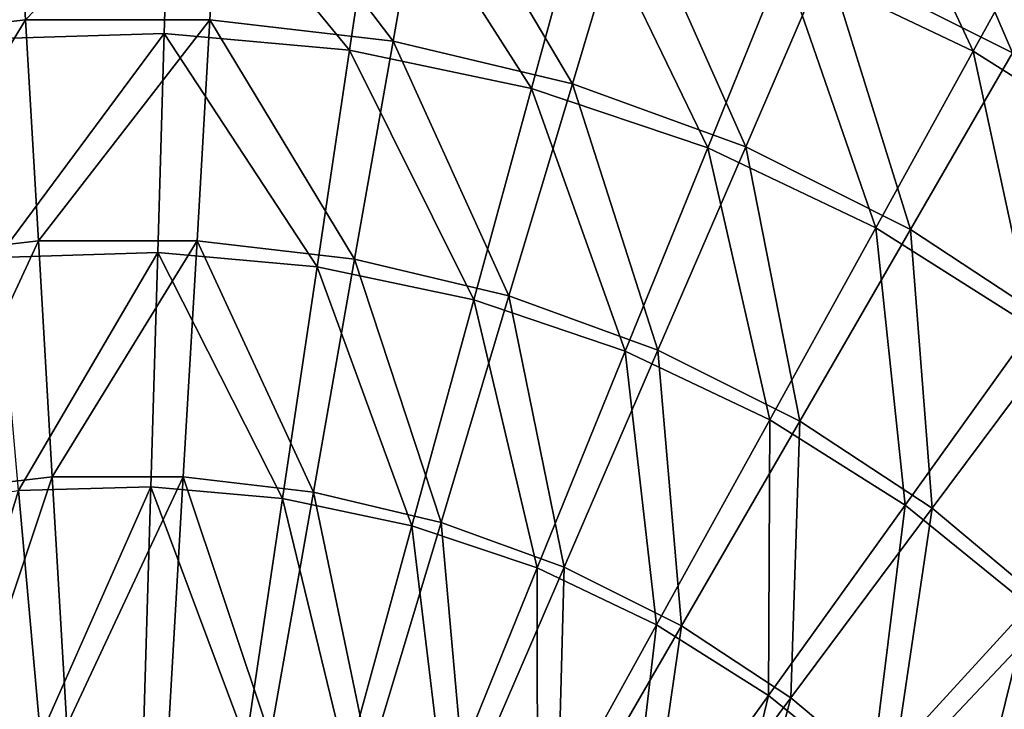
# Model space of a CAD drawing. Header units: millimetres. Extents: x 0 to 150, y 0 to 150.
# Tile 49 of 52: x 72 to 103, y 103 to 125. Entities that reach past the tile are written whole.
import ezdxf

# ---------------------------------------------------------------- set-up
doc = ezdxf.new("R2010")
doc.units = ezdxf.units.MM
doc.header["$LTSCALE"] = 25.4
doc.layers.get('0').update_dxf_attribs({"true_color": 0xff5454})

# ---------------------------------------------------------------- blocks, each defined once
blk = doc.blocks.new('HERMANOS-I-8194.STL')
at = {"color": 250, "true_color": 0x262626}
mesh = blk.add_polyface(dxfattribs=at)
corners = [(231.877, 48.659, 38.387), (228.329, 56.903, 32.168), (226.038, 51.591, 38.387), (234.77, 53.669, 32.168)]
mesh.append_faces([[corners[k] for k in face] for face in [(0, 1, 2), (1, 0, 3)]], dxfattribs={"vtx0": -1, "color": 250})
mesh = blk.add_polyface(dxfattribs=at)
corners = [(226.844, 56.859, 31.655), (230.642, 48.717, 37.812), (224.691, 51.552, 37.812), (233.407, 53.733, 31.655)]
mesh.append_faces([[corners[k] for k in face] for face in [(0, 1, 2), (1, 0, 3)]], dxfattribs={"vtx0": -1, "color": 250})
mesh = blk.add_polyface(dxfattribs=at)
corners = [(195.14, 49.024, 43.964), (200.517, 56.091, 38.387), (194.027, 55.333, 38.387), (200.889, 49.697, 43.964)]
mesh.append_faces([[corners[k] for k in face] for face in [(0, 1, 2), (1, 0, 3)]], dxfattribs={"vtx0": -1, "color": 250})
mesh = blk.add_polyface(dxfattribs=at)
corners = [(200.889, 49.697, 43.964), (207.051, 56.091, 38.387), (200.517, 56.091, 38.387), (206.678, 49.697, 43.964)]
mesh.append_faces([[corners[k] for k in face] for face in [(0, 1, 2), (1, 0, 3)]], dxfattribs={"vtx0": -1, "color": 250})
mesh = blk.add_polyface(dxfattribs=at)
corners = [(212.428, 49.024, 43.964), (207.051, 56.091, 38.387), (206.678, 49.697, 43.964), (213.541, 55.333, 38.387)]
mesh.append_faces([[corners[k] for k in face] for face in [(0, 1, 2), (1, 0, 3)]], dxfattribs={"vtx0": -1, "color": 250})
mesh = blk.add_polyface(dxfattribs=at)
corners = [(205.432, 55.606, 37.812), (199.407, 49.093, 43.333), (198.844, 55.41, 37.812), (205.245, 49.266, 43.333)]
mesh.append_faces([[corners[k] for k in face] for face in [(0, 1, 2), (1, 0, 3)]], dxfattribs={"vtx0": -1, "color": 250})
mesh = blk.add_polyface(dxfattribs=at)
corners = [(205.432, 55.606, 37.812), (211.061, 48.748, 43.333), (205.245, 49.266, 43.333), (211.998, 55.02, 37.812)]
mesh.append_faces([[corners[k] for k in face] for face in [(0, 1, 2), (1, 0, 3)]], dxfattribs={"vtx0": -1, "color": 250})
mesh = blk.add_polyface(dxfattribs=at)
corners = [(218.061, 47.689, 43.964), (213.541, 55.333, 38.387), (212.428, 49.024, 43.964), (219.898, 53.826, 38.387)]
mesh.append_faces([[corners[k] for k in face] for face in [(0, 1, 2), (1, 0, 3)]], dxfattribs={"vtx0": -1, "color": 250})
mesh = blk.add_polyface(dxfattribs=at)
corners = [(211.998, 55.02, 37.812), (216.776, 47.545, 43.333), (211.061, 48.748, 43.333), (218.447, 53.663, 37.812)]
mesh.append_faces([[corners[k] for k in face] for face in [(0, 1, 2), (1, 0, 3)]], dxfattribs={"vtx0": -1, "color": 250})
mesh = blk.add_polyface(dxfattribs=at)
corners = [(223.501, 45.709, 43.964), (219.898, 53.826, 38.387), (218.061, 47.689, 43.964), (226.038, 51.591, 38.387)]
mesh.append_faces([[corners[k] for k in face] for face in [(0, 1, 2), (1, 0, 3)]], dxfattribs={"vtx0": -1, "color": 250})
mesh = blk.add_polyface(dxfattribs=at)
corners = [(218.447, 53.663, 37.812), (222.308, 45.675, 43.333), (216.776, 47.545, 43.333), (224.691, 51.552, 37.812)]
mesh.append_faces([[corners[k] for k in face] for face in [(0, 1, 2), (1, 0, 3)]], dxfattribs={"vtx0": -1, "color": 250})
mesh = blk.add_polyface(dxfattribs=at)
corners = [(233.407, 53.733, 31.655), (236.215, 45.199, 37.812), (230.642, 48.717, 37.812), (239.554, 49.852, 31.655)]
mesh.append_faces([[corners[k] for k in face] for face in [(0, 1, 2), (1, 0, 3)]], dxfattribs={"vtx0": -1, "color": 250})
mesh = blk.add_polyface(dxfattribs=at)
corners = [(224.691, 51.552, 37.812), (227.58, 43.163, 43.333), (222.308, 45.675, 43.333), (230.642, 48.717, 37.812)]
mesh.append_faces([[corners[k] for k in face] for face in [(0, 1, 2), (1, 0, 3)]], dxfattribs={"vtx0": -1, "color": 250})
mesh = blk.add_polyface(dxfattribs=at)
corners = [(228.674, 43.111, 43.964), (226.038, 51.591, 38.387), (223.501, 45.709, 43.964), (231.877, 48.659, 38.387)]
mesh.append_faces([[corners[k] for k in face] for face in [(0, 1, 2), (1, 0, 3)]], dxfattribs={"vtx0": -1, "color": 250})
mesh = blk.add_polyface(dxfattribs=at)
corners = [(196.347, 42.175, 48.837), (200.889, 49.697, 43.964), (195.14, 49.024, 43.964), (201.294, 42.753, 48.837)]
mesh.append_faces([[corners[k] for k in face] for face in [(0, 1, 2), (1, 0, 3)]], dxfattribs={"vtx0": -1, "color": 250})
mesh = blk.add_polyface(dxfattribs=at)
corners = [(201.294, 42.753, 48.837), (206.678, 49.697, 43.964), (200.889, 49.697, 43.964), (206.274, 42.753, 48.837)]
mesh.append_faces([[corners[k] for k in face] for face in [(0, 1, 2), (1, 0, 3)]], dxfattribs={"vtx0": -1, "color": 250})
mesh = blk.add_polyface(dxfattribs=at)
corners = [(211.22, 42.175, 48.837), (206.678, 49.697, 43.964), (206.274, 42.753, 48.837), (212.428, 49.024, 43.964)]
mesh.append_faces([[corners[k] for k in face] for face in [(0, 1, 2), (1, 0, 3)]], dxfattribs={"vtx0": -1, "color": 250})
mesh = blk.add_polyface(dxfattribs=at)
corners = [(205.245, 49.266, 43.333), (200.019, 42.234, 48.159), (199.407, 49.093, 43.333), (205.04, 42.383, 48.159)]
mesh.append_faces([[corners[k] for k in face] for face in [(0, 1, 2), (1, 0, 3)]], dxfattribs={"vtx0": -1, "color": 250})
mesh = blk.add_polyface(dxfattribs=at)
corners = [(205.245, 49.266, 43.333), (210.044, 41.936, 48.159), (205.04, 42.383, 48.159), (211.061, 48.748, 43.333)]
mesh.append_faces([[corners[k] for k in face] for face in [(0, 1, 2), (1, 0, 3)]], dxfattribs={"vtx0": -1, "color": 250})
mesh = blk.add_polyface(dxfattribs=at)
corners = [(216.066, 41.026, 48.837), (212.428, 49.024, 43.964), (211.22, 42.175, 48.837), (218.061, 47.689, 43.964)]
mesh.append_faces([[corners[k] for k in face] for face in [(0, 1, 2), (1, 0, 3)]], dxfattribs={"vtx0": -1, "color": 250})
mesh = blk.add_polyface(dxfattribs=at)
corners = [(211.061, 48.748, 43.333), (214.96, 40.902, 48.159), (210.044, 41.936, 48.159), (216.776, 47.545, 43.333)]
mesh.append_faces([[corners[k] for k in face] for face in [(0, 1, 2), (1, 0, 3)]], dxfattribs={"vtx0": -1, "color": 250})
mesh = blk.add_polyface(dxfattribs=at)
corners = [(230.642, 48.717, 37.812), (232.518, 40.046, 43.333), (227.58, 43.163, 43.333), (236.215, 45.199, 37.812)]
mesh.append_faces([[corners[k] for k in face] for face in [(0, 1, 2), (1, 0, 3)]], dxfattribs={"vtx0": -1, "color": 250})
mesh = blk.add_polyface(dxfattribs=at)
corners = [(233.511, 39.93, 43.964), (231.877, 48.659, 38.387), (228.674, 43.111, 43.964), (237.336, 45.068, 38.387)]
mesh.append_faces([[corners[k] for k in face] for face in [(0, 1, 2), (1, 0, 3)]], dxfattribs={"vtx0": -1, "color": 250})
mesh = blk.add_polyface(dxfattribs=at)
corners = [(220.746, 39.323, 48.837), (218.061, 47.689, 43.964), (216.066, 41.026, 48.837), (223.501, 45.709, 43.964)]
mesh.append_faces([[corners[k] for k in face] for face in [(0, 1, 2), (1, 0, 3)]], dxfattribs={"vtx0": -1, "color": 250})
mesh = blk.add_polyface(dxfattribs=at)
corners = [(216.776, 47.545, 43.333), (219.719, 39.293, 48.159), (214.96, 40.902, 48.159), (222.308, 45.675, 43.333)]
mesh.append_faces([[corners[k] for k in face] for face in [(0, 1, 2), (1, 0, 3)]], dxfattribs={"vtx0": -1, "color": 250})
mesh = blk.add_polyface(dxfattribs=at)
corners = [(222.308, 45.675, 43.333), (224.255, 37.132, 48.159), (219.719, 39.293, 48.159), (227.58, 43.163, 43.333)]
mesh.append_faces([[corners[k] for k in face] for face in [(0, 1, 2), (1, 0, 3)]], dxfattribs={"vtx0": -1, "color": 250})
mesh = blk.add_polyface(dxfattribs=at)
corners = [(225.197, 37.088, 48.837), (223.501, 45.709, 43.964), (220.746, 39.323, 48.837), (228.674, 43.111, 43.964)]
mesh.append_faces([[corners[k] for k in face] for face in [(0, 1, 2), (1, 0, 3)]], dxfattribs={"vtx0": -1, "color": 250})
mesh = blk.add_polyface(dxfattribs=at)
corners = [(227.58, 43.163, 43.333), (228.503, 34.45, 48.159), (224.255, 37.132, 48.159), (232.518, 40.046, 43.333)]
mesh.append_faces([[corners[k] for k in face] for face in [(0, 1, 2), (1, 0, 3)]], dxfattribs={"vtx0": -1, "color": 250})
mesh = blk.add_polyface(dxfattribs=at)
corners = [(229.357, 34.351, 48.837), (228.674, 43.111, 43.964), (225.197, 37.088, 48.837), (233.511, 39.93, 43.964)]
mesh.append_faces([[corners[k] for k in face] for face in [(0, 1, 2), (1, 0, 3)]], dxfattribs={"vtx0": -1, "color": 250})
mesh = blk.add_polyface(dxfattribs=at)
corners = [(197.637, 34.859, 52.954), (201.294, 42.753, 48.837), (196.347, 42.175, 48.837), (201.726, 35.336, 52.954)]
mesh.append_faces([[corners[k] for k in face] for face in [(0, 1, 2), (1, 0, 3)]], dxfattribs={"vtx0": -1, "color": 250})
mesh = blk.add_polyface(dxfattribs=at)
corners = [(201.726, 35.336, 52.954), (206.274, 42.753, 48.837), (201.294, 42.753, 48.837), (205.842, 35.336, 52.954)]
mesh.append_faces([[corners[k] for k in face] for face in [(0, 1, 2), (1, 0, 3)]], dxfattribs={"vtx0": -1, "color": 250})
mesh = blk.add_polyface(dxfattribs=at)
corners = [(209.93, 34.859, 52.954), (206.274, 42.753, 48.837), (205.842, 35.336, 52.954), (211.22, 42.175, 48.837)]
mesh.append_faces([[corners[k] for k in face] for face in [(0, 1, 2), (1, 0, 3)]], dxfattribs={"vtx0": -1, "color": 250})
mesh = blk.add_polyface(dxfattribs=at)
corners = [(205.04, 42.383, 48.159), (200.672, 34.907, 52.235), (200.019, 42.234, 48.159), (204.822, 35.03, 52.235)]
mesh.append_faces([[corners[k] for k in face] for face in [(0, 1, 2), (1, 0, 3)]], dxfattribs={"vtx0": -1, "color": 250})
mesh = blk.add_polyface(dxfattribs=at)
corners = [(205.04, 42.383, 48.159), (208.958, 34.662, 52.235), (204.822, 35.03, 52.235), (210.044, 41.936, 48.159)]
mesh.append_faces([[corners[k] for k in face] for face in [(0, 1, 2), (1, 0, 3)]], dxfattribs={"vtx0": -1, "color": 250})
mesh = blk.add_polyface(dxfattribs=at)
corners = [(213.936, 33.909, 52.954), (211.22, 42.175, 48.837), (209.93, 34.859, 52.954), (216.066, 41.026, 48.837)]
mesh.append_faces([[corners[k] for k in face] for face in [(0, 1, 2), (1, 0, 3)]], dxfattribs={"vtx0": -1, "color": 250})
mesh = blk.add_polyface(dxfattribs=at)
corners = [(210.044, 41.936, 48.159), (213.022, 33.806, 52.235), (208.958, 34.662, 52.235), (214.96, 40.902, 48.159)]
mesh.append_faces([[corners[k] for k in face] for face in [(0, 1, 2), (1, 0, 3)]], dxfattribs={"vtx0": -1, "color": 250})
mesh = blk.add_polyface(dxfattribs=at)
corners = [(214.96, 40.902, 48.159), (216.955, 32.477, 52.235), (213.022, 33.806, 52.235), (219.719, 39.293, 48.159)]
mesh.append_faces([[corners[k] for k in face] for face in [(0, 1, 2), (1, 0, 3)]], dxfattribs={"vtx0": -1, "color": 250})
mesh = blk.add_polyface(dxfattribs=at)
corners = [(217.804, 32.501, 52.954), (216.066, 41.026, 48.837), (213.936, 33.909, 52.954), (220.746, 39.323, 48.837)]
mesh.append_faces([[corners[k] for k in face] for face in [(0, 1, 2), (1, 0, 3)]], dxfattribs={"vtx0": -1, "color": 250})
mesh = blk.add_polyface(dxfattribs=at)
corners = [(232.518, 40.046, 43.333), (232.404, 31.285, 48.159), (228.503, 34.45, 48.159), (237.052, 36.366, 43.333)]
mesh.append_faces([[corners[k] for k in face] for face in [(0, 1, 2), (1, 0, 3)]], dxfattribs={"vtx0": -1, "color": 250})
mesh = blk.add_polyface(dxfattribs=at)
corners = [(233.172, 31.15, 48.837), (233.511, 39.93, 43.964), (229.357, 34.351, 48.837), (237.946, 36.209, 43.964)]
mesh.append_faces([[corners[k] for k in face] for face in [(0, 1, 2), (1, 0, 3)]], dxfattribs={"vtx0": -1, "color": 250})
mesh = blk.add_polyface(dxfattribs=at)
corners = [(219.719, 39.293, 48.159), (220.704, 30.691, 52.235), (216.955, 32.477, 52.235), (224.255, 37.132, 48.159)]
mesh.append_faces([[corners[k] for k in face] for face in [(0, 1, 2), (1, 0, 3)]], dxfattribs={"vtx0": -1, "color": 250})
mesh = blk.add_polyface(dxfattribs=at)
corners = [(221.482, 30.654, 52.954), (220.746, 39.323, 48.837), (217.804, 32.501, 52.954), (225.197, 37.088, 48.837)]
mesh.append_faces([[corners[k] for k in face] for face in [(0, 1, 2), (1, 0, 3)]], dxfattribs={"vtx0": -1, "color": 250})
mesh = blk.add_polyface(dxfattribs=at)
corners = [(224.255, 37.132, 48.159), (224.215, 28.474, 52.235), (220.704, 30.691, 52.235), (228.503, 34.45, 48.159)]
mesh.append_faces([[corners[k] for k in face] for face in [(0, 1, 2), (1, 0, 3)]], dxfattribs={"vtx0": -1, "color": 250})
mesh = blk.add_polyface(dxfattribs=at)
corners = [(224.921, 28.392, 52.954), (225.197, 37.088, 48.837), (221.482, 30.654, 52.954), (229.357, 34.351, 48.837)]
mesh.append_faces([[corners[k] for k in face] for face in [(0, 1, 2), (1, 0, 3)]], dxfattribs={"vtx0": -1, "color": 250})
mesh = blk.add_polyface(dxfattribs=at)
corners = [(198.995, 27.157, 56.268), (201.726, 35.336, 52.954), (197.637, 34.859, 52.954), (202.181, 27.53, 56.268)]
mesh.append_faces([[corners[k] for k in face] for face in [(0, 1, 2), (1, 0, 3)]], dxfattribs={"vtx0": -1, "color": 250})
mesh = blk.add_polyface(dxfattribs=at)
corners = [(202.181, 27.53, 56.268), (205.842, 35.336, 52.954), (201.726, 35.336, 52.954), (205.387, 27.53, 56.268)]
mesh.append_faces([[corners[k] for k in face] for face in [(0, 1, 2), (1, 0, 3)]], dxfattribs={"vtx0": -1, "color": 250})
mesh = blk.add_polyface(dxfattribs=at)
corners = [(208.573, 27.157, 56.268), (205.842, 35.336, 52.954), (205.387, 27.53, 56.268), (209.93, 34.859, 52.954)]
mesh.append_faces([[corners[k] for k in face] for face in [(0, 1, 2), (1, 0, 3)]], dxfattribs={"vtx0": -1, "color": 250})
mesh = blk.add_polyface(dxfattribs=at)
corners = [(204.822, 35.03, 52.235), (201.36, 27.196, 55.516), (200.672, 34.907, 52.235), (204.593, 27.291, 55.516)]
mesh.append_faces([[corners[k] for k in face] for face in [(0, 1, 2), (1, 0, 3)]], dxfattribs={"vtx0": -1, "color": 250})
mesh = blk.add_polyface(dxfattribs=at)
corners = [(204.822, 35.03, 52.235), (207.815, 27.004, 55.516), (204.593, 27.291, 55.516), (208.958, 34.662, 52.235)]
mesh.append_faces([[corners[k] for k in face] for face in [(0, 1, 2), (1, 0, 3)]], dxfattribs={"vtx0": -1, "color": 250})
mesh = blk.add_polyface(dxfattribs=at)
corners = [(200.672, 34.907, 52.235), (198.16, 26.718, 55.516), (196.565, 34.294, 52.235), (201.36, 27.196, 55.516)]
mesh.append_faces([[corners[k] for k in face] for face in [(0, 1, 2), (1, 0, 3)]], dxfattribs={"vtx0": -1, "color": 250})
mesh = blk.add_polyface(dxfattribs=at)
corners = [(208.958, 34.662, 52.235), (210.981, 26.338, 55.516), (207.815, 27.004, 55.516), (213.022, 33.806, 52.235)]
mesh.append_faces([[corners[k] for k in face] for face in [(0, 1, 2), (1, 0, 3)]], dxfattribs={"vtx0": -1, "color": 250})
mesh = blk.add_polyface(dxfattribs=at)
corners = [(211.693, 26.418, 56.268), (209.93, 34.859, 52.954), (208.573, 27.157, 56.268), (213.936, 33.909, 52.954)]
mesh.append_faces([[corners[k] for k in face] for face in [(0, 1, 2), (1, 0, 3)]], dxfattribs={"vtx0": -1, "color": 250})
mesh = blk.add_polyface(dxfattribs=at)
corners = [(228.503, 34.45, 48.159), (227.439, 25.858, 52.235), (224.215, 28.474, 52.235), (232.404, 31.285, 48.159)]
mesh.append_faces([[corners[k] for k in face] for face in [(0, 1, 2), (1, 0, 3)]], dxfattribs={"vtx0": -1, "color": 250})
mesh = blk.add_polyface(dxfattribs=at)
corners = [(228.074, 25.746, 52.954), (229.357, 34.351, 48.837), (224.921, 28.392, 52.954), (233.172, 31.15, 48.837)]
mesh.append_faces([[corners[k] for k in face] for face in [(0, 1, 2), (1, 0, 3)]], dxfattribs={"vtx0": -1, "color": 250})
mesh = blk.add_polyface(dxfattribs=at)
corners = [(213.022, 33.806, 52.235), (214.045, 25.302, 55.516), (210.981, 26.338, 55.516), (216.955, 32.477, 52.235)]
mesh.append_faces([[corners[k] for k in face] for face in [(0, 1, 2), (1, 0, 3)]], dxfattribs={"vtx0": -1, "color": 250})
mesh = blk.add_polyface(dxfattribs=at)
corners = [(214.706, 25.321, 56.268), (213.936, 33.909, 52.954), (211.693, 26.418, 56.268), (217.804, 32.501, 52.954)]
mesh.append_faces([[corners[k] for k in face] for face in [(0, 1, 2), (1, 0, 3)]], dxfattribs={"vtx0": -1, "color": 250})
mesh = blk.add_polyface(dxfattribs=at)
corners = [(216.955, 32.477, 52.235), (216.966, 23.911, 55.516), (214.045, 25.302, 55.516), (220.704, 30.691, 52.235)]
mesh.append_faces([[corners[k] for k in face] for face in [(0, 1, 2), (1, 0, 3)]], dxfattribs={"vtx0": -1, "color": 250})
mesh = blk.add_polyface(dxfattribs=at)
corners = [(217.572, 23.882, 56.268), (217.804, 32.501, 52.954), (214.706, 25.321, 56.268), (221.482, 30.654, 52.954)]
mesh.append_faces([[corners[k] for k in face] for face in [(0, 1, 2), (1, 0, 3)]], dxfattribs={"vtx0": -1, "color": 250})
mesh = blk.add_polyface(dxfattribs=at)
corners = [(232.404, 31.285, 48.159), (230.332, 22.879, 52.235), (227.439, 25.858, 52.235), (235.903, 27.68, 48.159)]
mesh.append_faces([[corners[k] for k in face] for face in [(0, 1, 2), (1, 0, 3)]], dxfattribs={"vtx0": -1, "color": 250})
mesh = blk.add_polyface(dxfattribs=at)
corners = [(230.899, 22.752, 52.954), (233.172, 31.15, 48.837), (228.074, 25.746, 52.954), (236.59, 27.527, 48.837)]
mesh.append_faces([[corners[k] for k in face] for face in [(0, 1, 2), (1, 0, 3)]], dxfattribs={"vtx0": -1, "color": 250})
mesh = blk.add_polyface(dxfattribs=at)
corners = [(220.704, 30.691, 52.235), (219.701, 22.184, 55.516), (216.966, 23.911, 55.516), (224.215, 28.474, 52.235)]
mesh.append_faces([[corners[k] for k in face] for face in [(0, 1, 2), (1, 0, 3)]], dxfattribs={"vtx0": -1, "color": 250})
mesh = blk.add_polyface(dxfattribs=at)
corners = [(220.251, 22.12, 56.268), (221.482, 30.654, 52.954), (217.572, 23.882, 56.268), (224.921, 28.392, 52.954)]
mesh.append_faces([[corners[k] for k in face] for face in [(0, 1, 2), (1, 0, 3)]], dxfattribs={"vtx0": -1, "color": 250})
mesh = blk.add_polyface(dxfattribs=at)
corners = [(224.215, 28.474, 52.235), (222.213, 20.145, 55.516), (219.701, 22.184, 55.516), (227.439, 25.858, 52.235)]
mesh.append_faces([[corners[k] for k in face] for face in [(0, 1, 2), (1, 0, 3)]], dxfattribs={"vtx0": -1, "color": 250})
mesh = blk.add_polyface(dxfattribs=at)
corners = [(222.708, 20.058, 56.268), (224.921, 28.392, 52.954), (220.251, 22.12, 56.268), (228.074, 25.746, 52.954)]
mesh.append_faces([[corners[k] for k in face] for face in [(0, 1, 2), (1, 0, 3)]], dxfattribs={"vtx0": -1, "color": 250})

msp = doc.modelspace()

# ---------------------------------------------------------------- block references
at = {"color": 0}
msp.add_blockref('HERMANOS-I-8194.STL', (-128.784, 75, -10.083), dxfattribs=at)

doc.saveas('drawing.dxf')
